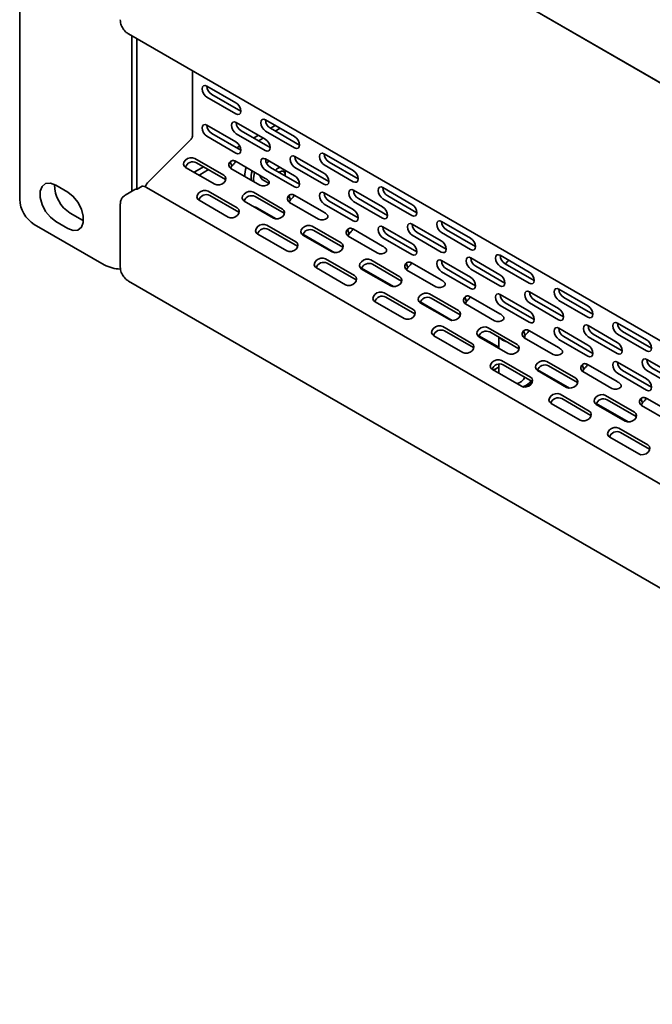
# Model space of a CAD drawing. Header units: millimetres. Extents: x -92 to 809, y -124 to 538.
# Tile 32 of 38: x 589 to 619, y 425 to 473. Entities that reach past the tile are written whole.
import ezdxf

# ---------------------------------------------------------------- set-up
doc = ezdxf.new("R2010")
doc.units = ezdxf.units.MM

msp = doc.modelspace()

# ---------------------------------------------------------------- linework, layer by layer
at = {"color": 7, "linetype": 'Continuous', "lineweight": 35}
for p, q in [((588.5942, 486.1367), (588.5942, 463.8043)), ((697.4886, 424.6341), (594.3453, 484.1775)), ((594.5339, 484.0686), (697.3001, 424.7429)), ((593.8958, 471.8585), (696.662, 412.5328)), ((594.0625, 471.7623), (594.0625, 464.1936)), ((594.2982, 471.6262), (594.2982, 464.3034)), ((597.0088, 466.872), (597.0088, 470.0614)), ((597.7159, 469.3217), (599.1301, 468.5053)), ((599.3658, 468.097), (597.9516, 468.9134)), ((597.7159, 468.7773), (599.1301, 467.9609)), ((597.7159, 467.4164), (599.1301, 466.6)), ((599.1447, 467.5442), (600.5589, 466.7278)), ((600.5736, 467.672), (601.9878, 466.8555)), ((600.8089, 467.2639), (601.0446, 467.4)), ((599.3658, 466.1917), (597.9516, 467.0081)), ((599.1447, 466.9998), (600.5589, 466.1834)), ((600.7946, 466.3195), (599.3804, 467.1359)), ((599.9838, 466.7876), (600.2196, 466.9237)), ((600.5736, 467.1276), (601.9878, 466.3112)), ((602.2235, 466.4473), (600.8093, 467.2637)), ((601.0446, 467.1278), (601.2803, 467.264)), ((594.8689, 464.661), (596.9467, 466.7339)), ((597.7159, 466.8721), (599.1301, 466.0557)), ((599.1587, 466.3113), (599.3105, 466.3989)), ((600.2195, 466.6515), (600.4553, 466.7876)), ((600.7233, 466.3607), (600.7941, 466.3391)), ((603.4313, 466.0222), (604.8455, 465.2058)), ((597.1222, 465.7953), (598.5364, 464.9789)), ((598.617, 464.7697), (597.2028, 465.5861)), ((598.8482, 465.6362), (598.9288, 465.427)), ((599.1447, 465.6389), (600.5589, 464.8225)), ((600.5736, 465.7667), (601.9878, 464.9503)), ((602.0025, 465.8945), (603.4167, 465.078)), ((603.6524, 464.6698), (602.2382, 465.4862)), ((603.4313, 465.4779), (604.8455, 464.6614)), ((605.0812, 464.7975), (603.667, 465.6139)), ((596.6792, 465.3534), (598.0934, 464.537)), ((597.0919, 465.1151), (597.1266, 465.1382)), ((597.1266, 465.1382), (597.5526, 465.3841)), ((597.3623, 465.0021), (597.3276, 464.9791)), ((597.3623, 465.0021), (597.7883, 465.248)), ((598.8833, 465.3019), (600.2975, 464.4854)), ((600.5736, 465.2223), (601.9878, 464.4059)), ((602.2235, 464.542), (600.8093, 465.3584)), ((601.5342, 465.0019), (601.5342, 465.1108)), ((602.0025, 465.3501), (603.4167, 464.5337)), ((590.9394, 464.1516), (590.3502, 464.4917)), ((598.617, 464.7697), (598.6322, 464.7601)), ((599.9786, 464.8114), (599.9924, 464.6616)), ((600.4122, 464.773), (600.7491, 464.5785)), ((594.2006, 464.2733), (593.7292, 464.0011)), ((594.3217, 464.3045), (594.5574, 464.4406)), ((697.5358, 405.0507), (594.7696, 464.3763)), ((597.7758, 464.1971), (599.19, 463.3807)), ((599.9799, 464.1456), (601.3941, 463.3291)), ((603.4313, 464.117), (604.8455, 463.3005)), ((604.8602, 464.2447), (606.2744, 463.4283)), ((606.2891, 464.3725), (607.7033, 463.5561)), ((593.4934, 463.5598), (593.4934, 460.5114)), ((597.3328, 463.7552), (598.7471, 462.9388)), ((599.2706, 463.1715), (597.8564, 463.9879)), ((599.5369, 463.7036), (600.9511, 462.8872)), ((601.4747, 463.1199), (600.0605, 463.9363)), ((601.7059, 463.9865), (601.7865, 463.7772)), ((601.741, 463.6521), (603.1552, 462.8357)), ((602.0025, 463.9892), (603.4167, 463.1728)), ((603.4313, 463.5726), (604.8455, 462.7562)), ((605.0812, 462.8923), (603.667, 463.7087)), ((604.8602, 463.7004), (606.2744, 462.8839)), ((606.5101, 463.02), (605.0959, 463.8364)), ((606.2891, 463.8281), (607.7033, 463.0117)), ((607.939, 463.1478), (606.5248, 463.9642)), ((591.0573, 463.1308), (591.6465, 462.7906)), ((599.2706, 463.1715), (599.2859, 463.1619)), ((600.0729, 463.4369), (600.0359, 463.4156)), ((600.0729, 463.4369), (601.0911, 462.8491)), ((601.4747, 463.1199), (601.49, 463.1103)), ((589.3013, 462.5796), (592.7103, 460.6116)), ((590.3502, 462.7226), (590.9394, 462.3824)), ((591.6465, 462.7906), (591.7033, 462.7602)), ((607.7179, 462.595), (609.1322, 461.7786)), ((609.1468, 462.7227), (610.561, 461.9063)), ((600.1906, 462.1054), (601.6048, 461.289)), ((600.6336, 462.5473), (602.0478, 461.7309)), ((602.1284, 461.5217), (600.7142, 462.3381)), ((602.3908, 462.0988), (603.9489, 461.1993)), ((602.8376, 462.4958), (604.2518, 461.6794)), ((604.3325, 461.4702), (602.9182, 462.2866)), ((604.5636, 462.3367), (604.6443, 462.1275)), ((604.8602, 462.3395), (606.2744, 461.523)), ((606.2891, 462.4672), (607.7033, 461.6508)), ((609.3679, 461.3703), (607.9536, 462.1867)), ((609.1468, 462.1784), (610.561, 461.362)), ((610.7967, 461.498), (609.3825, 462.3144)), ((602.3947, 462.0539), (603.8089, 461.2375)), ((604.5987, 462.0024), (606.0129, 461.186)), ((606.2891, 461.9229), (607.7033, 461.1064)), ((607.939, 461.2425), (606.5248, 462.0589)), ((607.7179, 462.0506), (609.1322, 461.2342)), ((602.1284, 461.5217), (602.1436, 461.5121)), ((604.3325, 461.4702), (604.3478, 461.4606)), ((603.4913, 460.8976), (604.9055, 460.0812)), ((604.9861, 459.872), (603.5719, 460.6884)), ((605.6954, 460.8461), (607.1096, 460.0297)), ((607.1902, 459.8204), (605.776, 460.6369)), ((607.4214, 460.687), (607.502, 460.4778)), ((607.7179, 460.6897), (609.1322, 459.8733)), ((609.1468, 460.8175), (610.561, 460.0011)), ((610.5757, 460.9452), (611.9899, 460.1288)), ((612.0045, 461.073), (613.4188, 460.2566)), ((613.6545, 459.8483), (612.2402, 460.6647)), ((603.0483, 460.4557), (604.4625, 459.6393)), ((605.2486, 460.449), (606.8066, 459.5496)), ((605.2524, 460.4042), (606.6666, 459.5878)), ((607.4565, 460.3526), (608.8707, 459.5362)), ((609.1468, 460.2731), (610.561, 459.4567)), ((610.7967, 459.5928), (609.3825, 460.4092)), ((610.5757, 460.4009), (611.9899, 459.5845)), ((612.2256, 459.7205), (610.8114, 460.5369)), ((612.0045, 460.5286), (613.4188, 459.7122)), ((593.8958, 459.8145), (696.662, 400.4888)), ((604.9861, 459.872), (605.0014, 459.8624)), ((607.1902, 459.8204), (607.2055, 459.8108)), ((606.349, 459.2479), (607.7632, 458.4315)), ((608.5531, 459.1963), (609.9673, 458.3799)), ((613.4334, 459.2955), (614.8476, 458.4791)), ((614.8623, 459.4233), (616.2765, 458.6069)), ((605.9061, 458.806), (607.3203, 457.9896)), ((607.8439, 458.2222), (606.4296, 459.0386)), ((608.1063, 458.7993), (609.6644, 457.8998)), ((608.1101, 458.7544), (609.5243, 457.938)), ((610.0479, 458.1707), (608.6337, 458.9871)), ((610.2791, 459.0373), (610.3597, 458.828)), ((610.5757, 459.04), (611.9899, 458.2236)), ((612.0045, 459.1677), (613.4188, 458.3513)), ((613.6545, 457.943), (612.2402, 458.7594)), ((613.4334, 458.7511), (614.8476, 457.9347)), ((615.0833, 458.0708), (613.6691, 458.8872)), ((614.8623, 458.8789), (616.2765, 458.0625)), ((616.5122, 458.1986), (615.098, 459.015)), ((610.3142, 458.7029), (611.7284, 457.8865)), ((612.0045, 458.6234), (613.4188, 457.807)), ((607.8439, 458.2222), (607.8591, 458.2127)), ((610.0479, 458.1707), (610.0632, 458.1611)), ((617.72, 457.7735), (619.1342, 456.9571)), ((609.2068, 457.5981), (610.621, 456.7817)), ((610.7016, 456.5725), (609.2874, 457.3889)), ((611.4108, 457.5466), (612.8251, 456.7302)), ((612.9057, 456.521), (611.4915, 457.3374)), ((613.1369, 457.3875), (613.2175, 457.1783)), ((613.4334, 457.3902), (614.8476, 456.5738)), ((614.8623, 457.518), (616.2765, 456.7016)), ((616.2912, 457.6458), (617.7054, 456.8294)), ((619.3699, 456.5488), (617.9557, 457.3652)), ((608.7638, 457.1562), (610.178, 456.3398)), ((610.964, 457.1496), (611.9318, 456.5909)), ((610.9679, 457.1047), (612.3821, 456.2883)), ((611.9318, 457.0832), (611.9318, 456.5483)), ((612.1173, 456.9386), (611.9823, 457.054)), ((612.3173, 456.8606), (612.1173, 456.9386)), ((613.1915, 457.143), (613.1583, 457.069)), ((613.1719, 457.0532), (614.5862, 456.2368)), ((613.1984, 457.0379), (613.1984, 457.1535)), ((614.8623, 456.9736), (616.2765, 456.1572)), ((616.5122, 456.2933), (615.098, 457.1097)), ((616.2912, 457.1014), (617.7054, 456.285)), ((617.9411, 456.4211), (616.5269, 457.2375)), ((617.72, 457.2292), (619.1342, 456.4128)), ((610.7016, 456.5725), (610.7168, 456.5629)), ((612.9057, 456.521), (612.9209, 456.5114)), ((612.0645, 455.9484), (613.4787, 455.132)), ((614.2686, 455.8969), (615.6828, 455.0805)), ((617.72, 455.8683), (619.1342, 455.0519)), ((619.1489, 455.996), (620.5631, 455.1796)), ((611.6215, 455.5065), (613.0357, 454.6901)), ((611.8461, 455.5789), (611.8166, 455.5619)), ((611.9318, 455.7736), (611.9318, 455.3274)), ((613.5593, 454.9228), (612.1451, 455.7392)), ((613.8218, 455.4998), (615.3798, 454.6004)), ((613.8256, 455.455), (615.2398, 454.6386)), ((615.7634, 454.8712), (614.3492, 455.6876)), ((615.9946, 455.7378), (616.0752, 455.5286)), ((616.0297, 455.4034), (617.4439, 454.587)), ((616.2912, 455.7405), (617.7054, 454.9241)), ((619.3699, 454.6436), (617.9557, 455.46)), ((619.1489, 455.4517), (620.5631, 454.6353)), ((620.7988, 454.7713), (619.3846, 455.5877)), ((613.5593, 454.9228), (613.5746, 454.9132)), ((617.72, 455.3239), (619.1342, 454.5075)), ((615.7634, 454.8712), (615.7787, 454.8616)), ((614.9222, 454.2987), (616.3365, 453.4823)), ((616.4171, 453.273), (615.0029, 454.0894)), ((617.1263, 454.2471), (618.5405, 453.4307)), ((618.6211, 453.2215), (617.2069, 454.0379)), ((618.8523, 454.088), (618.9329, 453.8788)), ((619.1489, 454.0908), (620.5631, 453.2744)), ((614.4793, 453.8568), (615.8935, 453.0403)), ((616.6795, 453.8501), (618.2376, 452.9506)), ((616.6833, 453.8052), (618.0976, 452.9888)), ((618.8874, 453.7537), (620.3016, 452.9373)), ((616.4171, 453.273), (616.4323, 453.2634)), ((618.6211, 453.2215), (618.6364, 453.2119)), ((617.78, 452.6489), (619.1942, 451.8325)), ((617.337, 452.207), (618.7512, 451.3906)), ((619.2748, 451.6233), (617.8606, 452.4397)), ((619.2748, 451.6233), (619.2901, 451.6137))]:
    msp.add_line(p, q, dxfattribs=at)
at = {"color": 7, "linetype": 'Continuous', "lineweight": 35, "flags": 128}
for points in [[(597.7159, 469.3217), (597.6257, 469.353), (597.5492, 469.3382), (597.4981, 469.2794), (597.4802, 469.1856), (597.4981, 469.0711), (597.5492, 468.9533), (597.6257, 468.8501), (597.7159, 468.7773)], [(599.1301, 467.9609), (599.2203, 467.9296), (599.2967, 467.9444), (599.3478, 468.0032), (599.3658, 468.097), (599.3478, 468.2115), (599.2967, 468.3293), (599.2203, 468.4325), (599.1301, 468.5053)], [(597.7159, 467.4164), (597.6257, 467.4478), (597.5492, 467.4329), (597.4981, 467.3741), (597.4802, 467.2803), (597.4981, 467.1658), (597.5492, 467.048), (597.6257, 466.9449), (597.7159, 466.8721)], [(599.1447, 467.5442), (599.0545, 467.5755), (598.9781, 467.5607), (598.927, 467.5019), (598.909, 467.4081), (598.927, 467.2936), (598.9781, 467.1758), (599.0545, 467.0726), (599.1447, 466.9998)], [(600.5736, 467.672), (600.4834, 467.7033), (600.4069, 467.6884), (600.3558, 467.6296), (600.3379, 467.5358), (600.3558, 467.4213), (600.4069, 467.3035), (600.4834, 467.2004), (600.5736, 467.1276)], [(599.1301, 466.0557), (599.2203, 466.0243), (599.2967, 466.0392), (599.3478, 466.098), (599.3658, 466.1918), (599.3478, 466.3063), (599.2967, 466.4241), (599.2203, 466.5272), (599.1301, 466.6)], [(600.5589, 466.1834), (600.6491, 466.1521), (600.7256, 466.1669), (600.7767, 466.2257), (600.7946, 466.3195), (600.7767, 466.434), (600.7256, 466.5518), (600.6491, 466.655), (600.5589, 466.7278)], [(601.9878, 466.3112), (602.078, 466.2798), (602.1545, 466.2947), (602.2056, 466.3535), (602.2235, 466.4473), (602.2056, 466.5618), (602.1545, 466.6796), (602.078, 466.7828), (601.9878, 466.8555)], [(602.0025, 465.8945), (601.9123, 465.9258), (601.8358, 465.9109), (601.7847, 465.8521), (601.7668, 465.7583), (601.7847, 465.6438), (601.8358, 465.526), (601.9123, 465.4229), (602.0025, 465.3501)], [(603.4313, 466.0222), (603.3411, 466.0536), (603.2647, 466.0387), (603.2136, 465.9799), (603.1956, 465.8861), (603.2136, 465.7716), (603.2647, 465.6538), (603.3411, 465.5506), (603.4313, 465.4779)], [(597.1222, 465.7953), (597.0151, 465.8305), (596.8906, 465.8268), (596.7677, 465.7846), (596.665, 465.7104), (596.5981, 465.6155), (596.5774, 465.5143), (596.6058, 465.4223), (596.6792, 465.3534)], [(600.5736, 465.7667), (600.4834, 465.798), (600.4069, 465.7832), (600.3558, 465.7244), (600.3379, 465.6306), (600.3558, 465.5161), (600.4069, 465.3983), (600.4834, 465.2951), (600.5736, 465.2223)], [(600.6168, 465.5847), (600.6621, 465.6143), (600.7652, 465.6561)], [(598.0934, 464.537), (598.2005, 464.5017), (598.3249, 464.5055), (598.4479, 464.5477), (598.5506, 464.6219), (598.6174, 464.7168), (598.6382, 464.818), (598.6097, 464.91), (598.5364, 464.9789)], [(600.0266, 465.1298), (600.0248, 465.1232), (599.9786, 464.8114)], [(601.5296, 464.9426), (601.5321, 465.039), (601.4998, 465.1311), (601.4333, 465.1807), (601.3427, 465.1803), (601.2418, 465.13), (601.2259, 465.1179)], [(601.5188, 465.221), (601.5313, 465.1614), (601.5342, 465.1108)], [(603.4167, 464.5337), (603.5069, 464.5023), (603.5833, 464.5172), (603.6344, 464.576), (603.6524, 464.6698), (603.6344, 464.7843), (603.5833, 464.9021), (603.5069, 465.0053), (603.4167, 465.078)], [(604.8455, 464.6614), (604.9357, 464.6301), (605.0122, 464.645), (605.0633, 464.7038), (605.0812, 464.7976), (605.0633, 464.9121), (605.0122, 465.0299), (604.9357, 465.133), (604.8455, 465.2058)], [(590.3502, 464.4917), (590.0882, 464.5896), (589.8578, 464.569), (589.6868, 464.4324), (589.5958, 464.1963), (589.5958, 463.889), (589.6868, 463.5478), (589.8578, 463.2138), (590.0882, 462.9272), (590.3502, 462.7226)], [(601.9878, 464.4059), (602.078, 464.3746), (602.1545, 464.3894), (602.2056, 464.4482), (602.2235, 464.542), (602.2056, 464.6565), (602.1545, 464.7743), (602.078, 464.8775), (601.9878, 464.9503)], [(590.9394, 462.3824), (591.2014, 462.2845), (591.4318, 462.3051), (591.6028, 462.4417), (591.6938, 462.6779), (591.6938, 462.9851), (591.6028, 463.3263), (591.4318, 463.6604), (591.2014, 463.947), (590.9394, 464.1516)], [(597.7758, 464.1971), (597.6688, 464.2323), (597.5443, 464.2286), (597.4213, 464.1864), (597.3186, 464.1122), (597.2518, 464.0173), (597.231, 463.9161), (597.2595, 463.8241), (597.3328, 463.7552)], [(599.9799, 464.1456), (599.8728, 464.1808), (599.7484, 464.1771), (599.6254, 464.1349), (599.5227, 464.0607), (599.4559, 463.9658), (599.4351, 463.8646), (599.4636, 463.7725), (599.5369, 463.7036)], [(603.4313, 464.117), (603.3411, 464.1483), (603.2647, 464.1334), (603.2136, 464.0746), (603.1956, 463.9808), (603.2136, 463.8663), (603.2647, 463.7485), (603.3411, 463.6454), (603.4313, 463.5726)], [(604.8602, 464.2447), (604.77, 464.2761), (604.6935, 464.2612), (604.6424, 464.2024), (604.6245, 464.1086), (604.6424, 463.9941), (604.6935, 463.8763), (604.77, 463.7731), (604.8602, 463.7004)], [(606.2891, 464.3725), (606.1989, 464.4038), (606.1224, 464.389), (606.0713, 464.3302), (606.0534, 464.2364), (606.0713, 464.1218), (606.1224, 464.0041), (606.1989, 463.9009), (606.2891, 463.8281)], [(607.7033, 463.0117), (607.7935, 462.9804), (607.87, 462.9952), (607.921, 463.054), (607.939, 463.1478), (607.921, 463.2623), (607.87, 463.3801), (607.7935, 463.4833), (607.7033, 463.5561)], [(598.7471, 462.9388), (598.8541, 462.9035), (598.9786, 462.9073), (599.1015, 462.9495), (599.2042, 463.0237), (599.2711, 463.1186), (599.2918, 463.2197), (599.2634, 463.3118), (599.19, 463.3807)], [(600.9511, 462.8872), (601.0582, 462.852), (601.1827, 462.8557), (601.3056, 462.8979), (601.4083, 462.9721), (601.4751, 463.067), (601.4959, 463.1682), (601.4674, 463.2603), (601.3941, 463.3291)], [(604.8455, 462.7562), (604.9357, 462.7248), (605.0122, 462.7397), (605.0633, 462.7985), (605.0812, 462.8923), (605.0633, 463.0068), (605.0122, 463.1246), (604.9357, 463.2278), (604.8455, 463.3005)], [(606.2744, 462.8839), (606.3646, 462.8526), (606.4411, 462.8675), (606.4922, 462.9263), (606.5101, 463.0201), (606.4922, 463.1346), (606.4411, 463.2524), (606.3646, 463.3555), (606.2744, 463.4283)], [(600.6336, 462.5473), (600.5265, 462.5826), (600.402, 462.5788), (600.2791, 462.5367), (600.1764, 462.4625), (600.1095, 462.3676), (600.0888, 462.2664), (600.1172, 462.1743), (600.1906, 462.1054)], [(607.7179, 462.595), (607.6277, 462.6263), (607.5513, 462.6115), (607.5002, 462.5527), (607.4822, 462.4589), (607.5002, 462.3443), (607.5513, 462.2266), (607.6277, 462.1234), (607.7179, 462.0506)], [(609.1468, 462.7227), (609.0566, 462.7541), (608.9801, 462.7392), (608.929, 462.6804), (608.9111, 462.5866), (608.929, 462.4721), (608.9801, 462.3543), (609.0566, 462.2512), (609.1468, 462.1784)], [(602.8376, 462.4958), (602.7306, 462.5311), (602.6061, 462.5273), (602.4831, 462.4851), (602.3804, 462.4109), (602.3136, 462.316), (602.2929, 462.2148), (602.3213, 462.1228), (602.3947, 462.0539)], [(606.2891, 462.4672), (606.1989, 462.4986), (606.1224, 462.4837), (606.0713, 462.4249), (606.0534, 462.3311), (606.0713, 462.2166), (606.1224, 462.0988), (606.1989, 461.9956), (606.2891, 461.9229)], [(601.6048, 461.289), (601.7119, 461.2538), (601.8363, 461.2575), (601.9593, 461.2997), (602.062, 461.3739), (602.1288, 461.4688), (602.1496, 461.57), (602.1211, 461.6621), (602.0478, 461.7309)], [(603.8089, 461.2375), (603.9159, 461.2023), (604.0404, 461.206), (604.1634, 461.2482), (604.2661, 461.3224), (604.3329, 461.4173), (604.3536, 461.5185), (604.3252, 461.6105), (604.2518, 461.6794)], [(607.7033, 461.1064), (607.7935, 461.0751), (607.87, 461.09), (607.921, 461.1488), (607.939, 461.2426), (607.921, 461.3571), (607.87, 461.4749), (607.7935, 461.578), (607.7033, 461.6508)], [(609.1322, 461.2342), (609.2224, 461.2029), (609.2988, 461.2177), (609.3499, 461.2765), (609.3679, 461.3703), (609.3499, 461.4848), (609.2988, 461.6026), (609.2224, 461.7058), (609.1322, 461.7786)], [(610.561, 461.362), (610.6512, 461.3306), (610.7277, 461.3455), (610.7788, 461.4043), (610.7967, 461.4981), (610.7788, 461.6126), (610.7277, 461.7304), (610.6512, 461.8335), (610.561, 461.9063)], [(603.4913, 460.8976), (603.3842, 460.9329), (603.2598, 460.9291), (603.1368, 460.8869), (603.0341, 460.8127), (602.9673, 460.7178), (602.9465, 460.6166), (602.975, 460.5246), (603.0483, 460.4557)], [(605.6954, 460.8461), (605.5883, 460.8813), (605.4638, 460.8776), (605.3409, 460.8354), (605.2382, 460.7612), (605.1714, 460.6663), (605.1506, 460.5651), (605.1791, 460.4731), (605.2524, 460.4042)], [(609.1468, 460.8175), (609.0566, 460.8488), (608.9801, 460.834), (608.929, 460.7752), (608.9111, 460.6814), (608.929, 460.5668), (608.9801, 460.4491), (609.0566, 460.3459), (609.1468, 460.2731)], [(610.5757, 460.9452), (610.4855, 460.9766), (610.409, 460.9617), (610.3579, 460.9029), (610.34, 460.8091), (610.3579, 460.6946), (610.409, 460.5768), (610.4855, 460.4737), (610.5757, 460.4009)], [(612.0045, 461.073), (611.9143, 461.1044), (611.8379, 461.0895), (611.7868, 461.0307), (611.7688, 460.9369), (611.7868, 460.8224), (611.8379, 460.7046), (611.9143, 460.6014), (612.0045, 460.5286)], [(612.4212, 460.8325), (612.3695, 460.7821), (612.2583, 460.6543)], [(613.4188, 459.7122), (613.509, 459.6809), (613.5854, 459.6957), (613.6365, 459.7545), (613.6545, 459.8483), (613.6365, 459.9629), (613.5854, 460.0807), (613.509, 460.1838), (613.4188, 460.2566)], [(604.4625, 459.6393), (604.5696, 459.604), (604.6941, 459.6078), (604.817, 459.65), (604.9197, 459.7242), (604.9865, 459.8191), (605.0073, 459.9203), (604.9788, 460.0123), (604.9055, 460.0812)], [(606.6666, 459.5878), (606.7737, 459.5525), (606.8981, 459.5563), (607.0211, 459.5985), (607.1238, 459.6727), (607.1906, 459.7676), (607.2114, 459.8687), (607.1829, 459.9608), (607.1096, 460.0297)], [(610.561, 459.4567), (610.6512, 459.4254), (610.7277, 459.4402), (610.7788, 459.499), (610.7967, 459.5928), (610.7788, 459.7073), (610.7277, 459.8251), (610.6512, 459.9283), (610.561, 460.0011)], [(611.9899, 459.5845), (612.0801, 459.5531), (612.1566, 459.568), (612.2077, 459.6268), (612.2256, 459.7206), (612.2077, 459.8351), (612.1566, 459.9529), (612.0801, 460.056), (611.9899, 460.1288)], [(606.349, 459.2479), (606.242, 459.2831), (606.1175, 459.2794), (605.9945, 459.2372), (605.8918, 459.163), (605.825, 459.0681), (605.8043, 458.9669), (605.8327, 458.8749), (605.9061, 458.806)], [(608.5531, 459.1963), (608.446, 459.2316), (608.3216, 459.2278), (608.1986, 459.1857), (608.0959, 459.1115), (608.0291, 459.0165), (608.0083, 458.9154), (608.0368, 458.8233), (608.1101, 458.7544)], [(612.0045, 459.1677), (611.9143, 459.1991), (611.8379, 459.1842), (611.7868, 459.1254), (611.7688, 459.0316), (611.7868, 458.9171), (611.8379, 458.7993), (611.9143, 458.6962), (612.0045, 458.6234)], [(613.4334, 459.2955), (613.3432, 459.3269), (613.2668, 459.312), (613.2157, 459.2532), (613.1977, 459.1594), (613.2157, 459.0449), (613.2668, 458.9271), (613.3432, 458.8239), (613.4334, 458.7511)], [(614.8623, 459.4233), (614.7721, 459.4546), (614.6956, 459.4398), (614.6445, 459.381), (614.6266, 459.2872), (614.6445, 459.1726), (614.6956, 459.0548), (614.7721, 458.9517), (614.8623, 458.8789)], [(607.3203, 457.9896), (607.4273, 457.9543), (607.5518, 457.9581), (607.6748, 458.0002), (607.7775, 458.0744), (607.8443, 458.1694), (607.865, 458.2705), (607.8366, 458.3626), (607.7632, 458.4315)], [(609.5243, 457.938), (609.6314, 457.9028), (609.7559, 457.9065), (609.8788, 457.9487), (609.9815, 458.0229), (610.0484, 458.1178), (610.0691, 458.219), (610.0407, 458.311), (609.9673, 458.3799)], [(613.4188, 457.807), (613.509, 457.7756), (613.5854, 457.7905), (613.6365, 457.8493), (613.6545, 457.9431), (613.6365, 458.0576), (613.5854, 458.1754), (613.509, 458.2785), (613.4188, 458.3513)], [(614.8476, 457.9347), (614.9378, 457.9034), (615.0143, 457.9182), (615.0654, 457.977), (615.0833, 458.0708), (615.0654, 458.1854), (615.0143, 458.3032), (614.9378, 458.4063), (614.8476, 458.4791)], [(616.2765, 458.0625), (616.3667, 458.0311), (616.4432, 458.046), (616.4943, 458.1048), (616.5122, 458.1986), (616.4943, 458.3131), (616.4432, 458.4309), (616.3667, 458.5341), (616.2765, 458.6069)], [(617.72, 457.7735), (617.6298, 457.8049), (617.5534, 457.79), (617.5023, 457.7312), (617.4843, 457.6374), (617.5023, 457.5229), (617.5534, 457.4051), (617.6298, 457.302), (617.72, 457.2292)], [(609.2068, 457.5981), (609.0997, 457.6334), (608.9752, 457.6296), (608.8523, 457.5875), (608.7496, 457.5133), (608.6828, 457.4183), (608.662, 457.3172), (608.6905, 457.2251), (608.7638, 457.1562)], [(611.4108, 457.5466), (611.3038, 457.5819), (611.1793, 457.5781), (611.0564, 457.5359), (610.9537, 457.4617), (610.8868, 457.3668), (610.8661, 457.2656), (610.8945, 457.1736), (610.9679, 457.1047)], [(614.8623, 457.518), (614.7721, 457.5494), (614.6956, 457.5345), (614.6445, 457.4757), (614.6266, 457.3819), (614.6445, 457.2674), (614.6956, 457.1496), (614.7721, 457.0464), (614.8623, 456.9736)], [(616.2912, 457.6458), (616.201, 457.6771), (616.1245, 457.6623), (616.0734, 457.6035), (616.0555, 457.5097), (616.0734, 457.3951), (616.1245, 457.2773), (616.201, 457.1742), (616.2912, 457.1014)], [(617.7054, 456.285), (617.7956, 456.2536), (617.872, 456.2685), (617.9231, 456.3273), (617.9411, 456.4211), (617.9231, 456.5356), (617.872, 456.6534), (617.7956, 456.7566), (617.7054, 456.8294)], [(619.1342, 456.4128), (619.2244, 456.3814), (619.3009, 456.3963), (619.352, 456.4551), (619.3699, 456.5489), (619.352, 456.6634), (619.3009, 456.7812), (619.2244, 456.8843), (619.1342, 456.9571)], [(610.178, 456.3398), (610.2851, 456.3046), (610.4095, 456.3083), (610.5325, 456.3505), (610.6352, 456.4247), (610.702, 456.5196), (610.7228, 456.6208), (610.6943, 456.7128), (610.621, 456.7817)], [(612.3821, 456.2883), (612.4891, 456.253), (612.6136, 456.2568), (612.7366, 456.299), (612.8393, 456.3732), (612.9061, 456.4681), (612.9269, 456.5693), (612.8984, 456.6613), (612.8251, 456.7302)], [(616.2765, 456.1572), (616.3667, 456.1259), (616.4432, 456.1407), (616.4943, 456.1995), (616.5122, 456.2933), (616.4943, 456.4079), (616.4432, 456.5257), (616.3667, 456.6288), (616.2765, 456.7016)], [(612.0645, 455.9484), (611.9574, 455.9837), (611.833, 455.9799), (611.71, 455.9377), (611.6073, 455.8635), (611.5405, 455.7686), (611.5197, 455.6674), (611.5482, 455.5754), (611.6215, 455.5065)], [(614.2686, 455.8969), (614.1615, 455.9321), (614.037, 455.9284), (613.9141, 455.8862), (613.8114, 455.812), (613.7446, 455.7171), (613.7238, 455.6159), (613.7523, 455.5239), (613.8256, 455.455)], [(617.72, 455.8683), (617.6298, 455.8996), (617.5534, 455.8848), (617.5023, 455.826), (617.4843, 455.7322), (617.5023, 455.6176), (617.5534, 455.4998), (617.6298, 455.3967), (617.72, 455.3239)], [(619.1489, 455.996), (619.0587, 456.0274), (618.9822, 456.0125), (618.9311, 455.9537), (618.9132, 455.8599), (618.9311, 455.7454), (618.9822, 455.6276), (619.0587, 455.5245), (619.1489, 455.4517)], [(611.6854, 455.4696), (611.6982, 455.4804), (611.8166, 455.5619)], [(611.9318, 455.6231), (611.7323, 455.5006), (611.6927, 455.4654)], [(613.0357, 454.6901), (613.1428, 454.6548), (613.2673, 454.6586), (613.3902, 454.7008), (613.4929, 454.775), (613.5598, 454.8699), (613.5805, 454.9711), (613.5521, 455.0631), (613.4787, 455.132)], [(613.5603, 454.9222), (613.432, 454.7795), (613.2266, 454.653)], [(615.2398, 454.6386), (615.3469, 454.6033), (615.4714, 454.6071), (615.5943, 454.6492), (615.697, 454.7234), (615.7638, 454.8184), (615.7846, 454.9195), (615.7561, 455.0116), (615.6828, 455.0805)], [(619.1342, 454.5075), (619.2244, 454.4761), (619.3009, 454.491), (619.352, 454.5498), (619.3699, 454.6436), (619.352, 454.7581), (619.3009, 454.8759), (619.2244, 454.9791), (619.1342, 455.0519)], [(614.9222, 454.2987), (614.8152, 454.3339), (614.6907, 454.3302), (614.5678, 454.288), (614.4651, 454.2138), (614.3982, 454.1189), (614.3775, 454.0177), (614.4059, 453.9256), (614.4793, 453.8568)], [(617.1263, 454.2471), (617.0193, 454.2824), (616.8948, 454.2786), (616.7718, 454.2364), (616.6691, 454.1622), (616.6023, 454.0673), (616.5816, 453.9662), (616.61, 453.8741), (616.6833, 453.8052)], [(615.8935, 453.0403), (616.0005, 453.0051), (616.125, 453.0089), (616.248, 453.051), (616.3507, 453.1252), (616.4175, 453.2201), (616.4383, 453.3213), (616.4098, 453.4134), (616.3365, 453.4823)], [(618.0976, 452.9888), (618.2046, 452.9536), (618.3291, 452.9573), (618.452, 452.9995), (618.5547, 453.0737), (618.6216, 453.1686), (618.6423, 453.2698), (618.6139, 453.3618), (618.5405, 453.4307)], [(617.78, 452.6489), (617.6729, 452.6842), (617.5484, 452.6804), (617.4255, 452.6382), (617.3228, 452.564), (617.256, 452.4691), (617.2352, 452.368), (617.2637, 452.2759), (617.337, 452.207)], [(618.7512, 451.3906), (618.8583, 451.3554), (618.9828, 451.3591), (619.1057, 451.4013), (619.2084, 451.4755), (619.2752, 451.5704), (619.296, 451.6716), (619.2675, 451.7636), (619.1942, 451.8325)]]:
    msp.add_lwpolyline(points, dxfattribs=at)
at = {"color": 7, "linetype": 'Continuous', "lineweight": 35}
for centre, radius, start, end in [((598.2113, 469.3355), 0.4957, 181.60056, 238.39406), ((598.2113, 467.4303), 0.4957, 181.60056, 238.39406), ((599.6402, 467.558), 0.4957, 181.60056, 238.39406), ((601.0691, 467.6858), 0.4957, 181.60056, 238.39406), ((596.8005, 466.8825), 0.2085, 314.51925, 357.10691), ((603.9268, 466.0361), 0.4957, 181.60056, 238.39406), ((597.0287, 465.2441), 0.3837, 63.0253, 161.95452), ((598.9917, 465.4822), 0.2105, 132.98912, 238.99494), ((601.0691, 465.7805), 0.4957, 181.60056, 238.39406), ((602.4979, 465.9083), 0.4957, 181.60056, 238.39406), ((599.1399, 465.2422), 0.2806, 138.79708, 165.70399), ((600.7929, 464.9781), 1.2259, 161.8504, 183.37492), ((601.0876, 464.808), 1.2259, 161.8504, 183.37492), ((600.5314, 464.9596), 0.2215, 178.29633, 237.42848), ((601.4029, 464.9074), 0.4649, 104.85132, 138.35905), ((591.9173, 464.5083), 1.624, 179.51457, 238.0238), ((595.4249, 464.1119), 0.7815, 135.35832, 157.60908), ((600.4663, 464.8463), 0.3984, 244.93267, 311.73315), ((594.3188, 464.0654), 0.2392, 89.28398, 119.61586), ((594.5434, 464.0119), 0.4289, 58.18054, 88.12852), ((597.6824, 463.6459), 0.3837, 63.02493, 161.95823), ((603.9268, 464.1308), 0.4957, 181.60056, 238.39406), ((605.3557, 464.2586), 0.4957, 181.60056, 238.39406), ((606.7845, 464.3863), 0.4957, 181.60056, 238.39406), ((590.1294, 463.8742), 1.5368, 182.60548, 237.39452), ((599.8865, 463.5944), 0.3837, 63.02567, 161.95089), ((601.8494, 463.8325), 0.2105, 132.98912, 238.99494), ((601.9976, 463.5924), 0.2805, 138.79699, 165.70627), ((603.324, 463.1966), 0.3984, 244.93267, 311.73315), ((608.2134, 462.6088), 0.4957, 181.60056, 238.39406), ((609.6423, 462.7366), 0.4957, 181.60056, 238.39406), ((600.5401, 461.9962), 0.3837, 63.02494, 161.95814), ((602.7442, 461.9446), 0.3837, 63.02548, 161.95275), ((604.7071, 462.1828), 0.2105, 132.98912, 238.99494), ((604.8553, 461.9427), 0.2805, 138.79699, 165.70621), ((606.7845, 462.4811), 0.4957, 181.60056, 238.39406), ((606.1817, 461.5468), 0.3984, 244.93267, 311.73315), ((603.3979, 460.3464), 0.3837, 63.02512, 161.95629), ((605.6019, 460.2949), 0.3837, 63.0253, 161.95452), ((607.5649, 460.533), 0.2105, 132.98912, 238.99494), ((609.6423, 460.8313), 0.4957, 181.60056, 238.39406), ((611.0711, 460.9591), 0.4957, 181.60056, 238.39406), ((612.5, 461.0868), 0.4957, 181.60056, 238.39406), ((593.5455, 462.1731), 1.7708, 241.86138, 268.59432), ((607.7131, 460.293), 0.2806, 138.79717, 165.70182), ((609.0395, 459.8971), 0.3984, 244.93267, 311.73315), ((613.9289, 459.3093), 0.4957, 181.60065, 238.39405), ((615.3577, 459.4371), 0.4957, 181.60056, 238.39406), ((606.2556, 458.6967), 0.3837, 63.02513, 161.95625), ((608.4597, 458.6452), 0.3837, 63.0253, 161.95452), ((610.4226, 458.8833), 0.2105, 132.98912, 238.99494), ((610.5708, 458.6432), 0.2805, 138.79699, 165.70611), ((612.5, 459.1816), 0.4957, 181.60056, 238.39406), ((611.8972, 458.2473), 0.3984, 244.93267, 311.73315), ((618.2155, 457.7874), 0.4957, 181.60056, 238.39406), ((609.1133, 457.047), 0.3837, 63.0253, 161.95452), ((611.3174, 456.9954), 0.3837, 63.0253, 161.95452), ((613.2804, 457.2336), 0.2105, 132.98912, 238.99494), ((615.3577, 457.5318), 0.4957, 181.60056, 238.39406), ((616.7866, 457.6596), 0.4957, 181.60056, 238.39406), ((613.4286, 456.9935), 0.2806, 138.79725, 165.69985), ((614.7549, 456.5976), 0.3984, 244.93267, 311.73315), ((618.2155, 455.8821), 0.4957, 181.60056, 238.39406), ((619.6444, 456.0099), 0.4957, 181.60056, 238.39406), ((611.9711, 455.3972), 0.3837, 63.0258, 161.94958), ((614.1752, 455.3457), 0.3837, 63.02546, 161.95291), ((616.1381, 455.5838), 0.2105, 132.98912, 238.99494), ((616.2863, 455.3437), 0.2806, 138.79708, 165.70399), ((612.7336, 455.3188), 0.4986, 277.89494, 338.05595), ((612.8346, 455.4879), 0.8648, 287.72691, 321.55305), ((617.6127, 454.9479), 0.3984, 244.93267, 311.73315), ((614.8288, 453.7475), 0.3837, 63.0253, 161.95452), ((617.0329, 453.696), 0.3837, 63.02514, 161.9561), ((618.9958, 453.9341), 0.2105, 132.98912, 238.99494), ((619.144, 453.694), 0.2806, 138.79708, 165.70399), ((617.6866, 452.0978), 0.3837, 63.02514, 161.95609)]:
    msp.add_arc(centre, radius, start, end, dxfattribs=at)
for points, knots in [([(593.4934, 472.5554), (593.4969, 472.5044), (593.5059, 472.3746), (593.5902, 472.1651), (593.7291, 471.9732), (593.8465, 471.8924), (593.8958, 471.8585)], [0, 0, 0, 0, 0.1877998, 0.4778618, 0.7807326, 1, 1, 1, 1]), ([(599.1447, 465.6389), (599.1214, 465.6508), (599.0981, 465.6616), (599.0514, 465.6797), (599.028, 465.687), (598.9805, 465.6939), (598.9559, 465.6935), (598.9161, 465.6802), (598.9025, 465.6736), (598.8749, 465.6565), (598.8611, 465.6462), (598.8482, 465.6362)], [0, 0, 0, 0, 0.25, 0.25, 0.5, 0.5, 0.75, 0.75, 0.875, 0.875, 1, 1, 1, 1]), ([(599.1342, 465.6564), (599.1214, 465.6413), (599.0813, 465.5941), (599.0126, 465.5092), (598.9548, 465.4525), (598.9288, 465.427)], [0, 0, 0, 0, 0.2052478, 0.6414457, 1, 1, 1, 1]), ([(600.7314, 464.549), (600.7422, 464.5607), (600.75, 464.5754), (600.7567, 464.6071), (600.7553, 464.624), (600.7453, 464.6548), (600.737, 464.6684), (600.7179, 464.6928), (600.7075, 464.7036), (600.6538, 464.7555), (600.6062, 464.7896), (600.5589, 464.8225)], [0, 0, 0, 0, 0.125, 0.125, 0.25, 0.25, 0.375, 0.375, 0.5, 0.5, 1, 1, 1, 1]), ([(593.7293, 464.0005), (593.6815, 463.965), (593.5894, 463.8965), (593.5084, 463.7362), (593.4986, 463.6208), (593.4934, 463.5598)], [0, 0, 0, 0, 0.3374242, 0.6500641, 1, 1, 1, 1]), ([(602.0025, 463.9892), (601.9791, 464.0011), (601.9559, 464.0119), (601.9092, 464.03), (601.8857, 464.0373), (601.8382, 464.0441), (601.8136, 464.0438), (601.7739, 464.0305), (601.7602, 464.0238), (601.7326, 464.0068), (601.7188, 463.9965), (601.7059, 463.9865)], [0, 0, 0, 0, 0.25, 0.25, 0.5, 0.5, 0.75, 0.75, 0.875, 0.875, 1, 1, 1, 1]), ([(601.9919, 464.0066), (601.9791, 463.9915), (601.9391, 463.9443), (601.8704, 463.8595), (601.8126, 463.8028), (601.7865, 463.7772)], [0, 0, 0, 0, 0.2052478, 0.6414457, 1, 1, 1, 1]), ([(603.5892, 462.8993), (603.5999, 462.911), (603.6078, 462.9257), (603.6144, 462.9573), (603.6131, 462.9742), (603.6031, 463.0051), (603.5947, 463.0187), (603.5757, 463.043), (603.5652, 463.0539), (603.5115, 463.1058), (603.464, 463.1399), (603.4167, 463.1728)], [0, 0, 0, 0, 0.125, 0.125, 0.25, 0.25, 0.375, 0.375, 0.5, 0.5, 1, 1, 1, 1]), ([(604.8602, 462.3395), (604.8369, 462.3513), (604.8136, 462.3622), (604.7669, 462.3803), (604.7434, 462.3875), (604.6959, 462.3944), (604.6714, 462.394), (604.6316, 462.3808), (604.618, 462.3741), (604.5904, 462.357), (604.5765, 462.3467), (604.5636, 462.3367)], [0, 0, 0, 0, 0.25, 0.25, 0.5, 0.5, 0.75, 0.75, 0.875, 0.875, 1, 1, 1, 1]), ([(604.8416, 462.3474), (604.8315, 462.3354), (604.794, 462.2912), (604.7281, 462.2097), (604.6703, 462.1531), (604.6443, 462.1275)], [0, 0, 0, 0, 0.1701218, 0.6255985, 1, 1, 1, 1]), ([(606.4469, 461.2495), (606.4577, 461.2612), (606.4655, 461.2759), (606.4722, 461.3076), (606.4708, 461.3245), (606.4608, 461.3553), (606.4524, 461.369), (606.4334, 461.3933), (606.423, 461.4042), (606.3693, 461.456), (606.3217, 461.4901), (606.2744, 461.523)], [0, 0, 0, 0, 0.125, 0.125, 0.25, 0.25, 0.375, 0.375, 0.5, 0.5, 1, 1, 1, 1]), ([(607.7179, 460.6897), (607.6946, 460.7016), (607.6713, 460.7124), (607.6246, 460.7305), (607.6012, 460.7378), (607.5537, 460.7447), (607.5291, 460.7443), (607.4894, 460.731), (607.4757, 460.7244), (607.4481, 460.7073), (607.4343, 460.697), (607.4214, 460.687)], [0, 0, 0, 0, 0.25, 0.25, 0.5, 0.5, 0.75, 0.75, 0.875, 0.875, 1, 1, 1, 1]), ([(607.7074, 460.7072), (607.6946, 460.6921), (607.6546, 460.6448), (607.5858, 460.56), (607.5281, 460.5033), (607.502, 460.4778)], [0, 0, 0, 0, 0.2052478, 0.6414457, 1, 1, 1, 1]), ([(593.4934, 460.5114), (593.4969, 460.4604), (593.5059, 460.3307), (593.5902, 460.1211), (593.7291, 459.9292), (593.8465, 459.8484), (593.8958, 459.8145)], [0, 0, 0, 0, 0.1877998, 0.4778618, 0.7807326, 1, 1, 1, 1]), ([(609.3047, 459.5998), (609.3154, 459.6115), (609.3232, 459.6262), (609.3299, 459.6578), (609.3285, 459.6748), (609.3185, 459.7056), (609.3102, 459.7192), (609.2911, 459.7435), (609.2807, 459.7544), (609.227, 459.8063), (609.1795, 459.8404), (609.1322, 459.8733)], [0, 0, 0, 0, 0.125, 0.125, 0.25, 0.25, 0.375, 0.375, 0.5, 0.5, 1, 1, 1, 1]), ([(610.5757, 459.04), (610.5523, 459.0518), (610.5291, 459.0627), (610.4824, 459.0808), (610.4589, 459.0881), (610.4114, 459.0949), (610.3868, 459.0946), (610.3471, 459.0813), (610.3334, 459.0746), (610.3059, 459.0576), (610.292, 459.0473), (610.2791, 459.0373)], [0, 0, 0, 0, 0.25, 0.25, 0.5, 0.5, 0.75, 0.75, 0.875, 0.875, 1, 1, 1, 1]), ([(610.5571, 459.0479), (610.5469, 459.0359), (610.5095, 458.9917), (610.4436, 458.9102), (610.3858, 458.8536), (610.3597, 458.828)], [0, 0, 0, 0, 0.1701218, 0.6255985, 1, 1, 1, 1]), ([(612.1624, 457.9501), (612.1731, 457.9618), (612.181, 457.9765), (612.1876, 458.0081), (612.1863, 458.025), (612.1763, 458.0558), (612.1679, 458.0695), (612.1489, 458.0938), (612.1384, 458.1047), (612.0847, 458.1566), (612.0372, 458.1906), (611.9899, 458.2236)], [0, 0, 0, 0, 0.125, 0.125, 0.25, 0.25, 0.375, 0.375, 0.5, 0.5, 1, 1, 1, 1]), ([(613.4334, 457.3902), (613.4101, 457.4021), (613.3868, 457.413), (613.3401, 457.431), (613.3167, 457.4383), (613.2692, 457.4452), (613.2446, 457.4448), (613.2048, 457.4315), (613.1912, 457.4249), (613.1636, 457.4078), (613.1498, 457.3975), (613.1369, 457.3875)], [0, 0, 0, 0, 0.25, 0.25, 0.5, 0.5, 0.75, 0.75, 0.875, 0.875, 1, 1, 1, 1]), ([(613.4229, 457.4077), (613.4101, 457.3926), (613.37, 457.3454), (613.3013, 457.2606), (613.2435, 457.2039), (613.2175, 457.1783)], [0, 0, 0, 0, 0.20524784, 0.64144568, 1, 1, 1, 1]), ([(615.0201, 456.3003), (615.0309, 456.312), (615.0387, 456.3267), (615.0454, 456.3584), (615.044, 456.3753), (615.034, 456.4061), (615.0257, 456.4198), (615.0066, 456.4441), (614.9962, 456.455), (614.9425, 456.5068), (614.8949, 456.5409), (614.8476, 456.5738)], [0, 0, 0, 0, 0.125, 0.125, 0.25, 0.25, 0.375, 0.375, 0.5, 0.5, 1, 1, 1, 1]), ([(616.2912, 455.7405), (616.2678, 455.7524), (616.2446, 455.7632), (616.1978, 455.7813), (616.1744, 455.7886), (616.1269, 455.7955), (616.1023, 455.7951), (616.0626, 455.7818), (616.0489, 455.7752), (616.0213, 455.7581), (616.0075, 455.7478), (615.9946, 455.7378)], [0, 0, 0, 0, 0.25, 0.25, 0.5, 0.5, 0.75, 0.75, 0.875, 0.875, 1, 1, 1, 1]), ([(616.2806, 455.758), (616.2678, 455.7429), (616.2278, 455.6956), (616.1591, 455.6108), (616.1013, 455.5541), (616.0752, 455.5286)], [0, 0, 0, 0, 0.2052478, 0.6414457, 1, 1, 1, 1]), ([(617.8779, 454.6506), (617.8886, 454.6623), (617.8965, 454.677), (617.9031, 454.7086), (617.9018, 454.7256), (617.8918, 454.7564), (617.8834, 454.77), (617.8643, 454.7943), (617.8539, 454.8052), (617.8002, 454.8571), (617.7527, 454.8912), (617.7054, 454.9241)], [0, 0, 0, 0, 0.125, 0.125, 0.25, 0.25, 0.375, 0.375, 0.5, 0.5, 1, 1, 1, 1]), ([(619.1489, 454.0908), (619.1255, 454.1026), (619.1023, 454.1135), (619.0556, 454.1316), (619.0321, 454.1388), (618.9846, 454.1457), (618.9601, 454.1454), (618.9203, 454.1321), (618.9066, 454.1254), (618.8791, 454.1083), (618.8652, 454.0981), (618.8523, 454.088)], [0, 0, 0, 0, 0.25, 0.25, 0.5, 0.5, 0.75, 0.75, 0.875, 0.875, 1, 1, 1, 1]), ([(619.1383, 454.1082), (619.1255, 454.0931), (619.0855, 454.0459), (619.0168, 453.9611), (618.959, 453.9044), (618.9329, 453.8788)], [0, 0, 0, 0, 0.20524784, 0.64144568, 1, 1, 1, 1])]:
    msp.add_open_spline(points, degree=3, knots=knots, dxfattribs=at)

doc.saveas('drawing.dxf')
